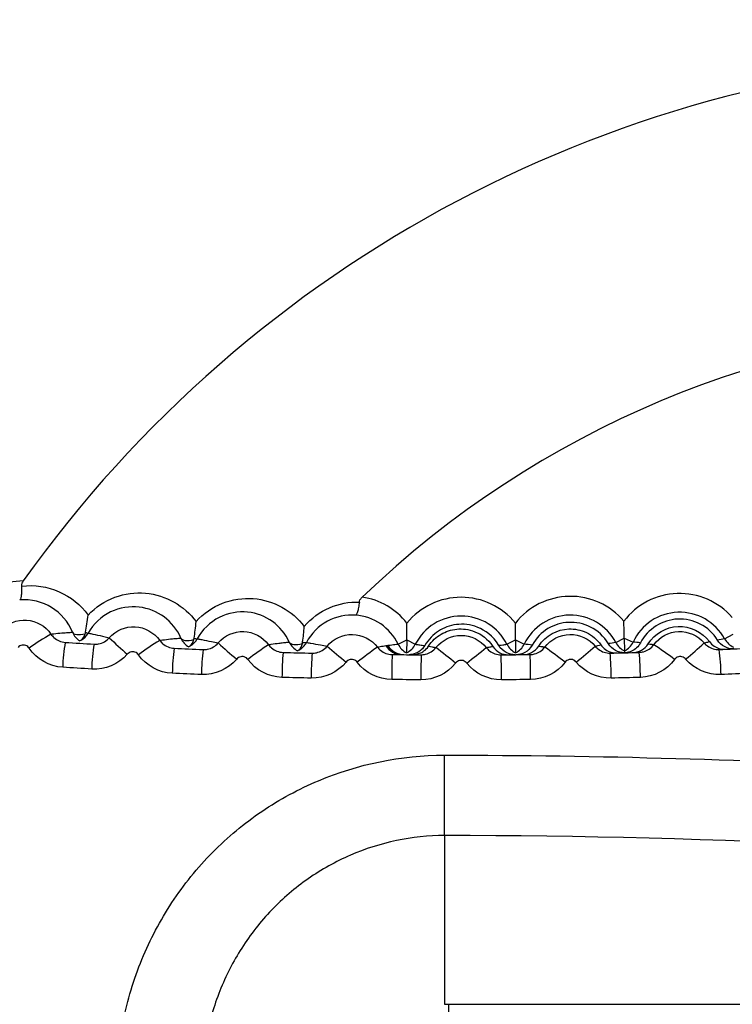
# Model space of a CAD drawing. Header units: millimetres. Extents: x 15440 to 16422, y 10215 to 11289.
# Tile 68 of 143: x 15958.88 to 15964.58, y 10698.51 to 10706.38. Entities that reach past the tile are written whole.
import ezdxf

# ---------------------------------------------------------------- set-up
doc = ezdxf.new("R2010")
doc.units = ezdxf.units.MM

msp = doc.modelspace()

# ---------------------------------------------------------------- linework, layer by layer
at = {"color": 7, "linetype": 'Continuous', "lineweight": 25}
for p, q in [((15959.5381, 10701.4533), (15959.5929, 10701.4411)), ((15963.6459, 10701.4027), (15963.7139, 10701.4385)), ((15963.7139, 10701.4385), (15963.7166, 10701.336)), ((15963.7139, 10701.4385), (15963.7837, 10701.4063)), ((15964.5166, 10701.4319), (15964.584, 10701.4689)), ((15960.4096, 10701.4107), (15960.4638, 10701.3995)), ((15961.2816, 10701.3832), (15961.3352, 10701.3732)), ((15961.9036, 10701.3899), (15961.9729, 10701.4233)), ((15961.9729, 10701.4233), (15961.972, 10701.3207)), ((15961.9729, 10701.4233), (15962.0415, 10701.3887)), ((15962.7748, 10701.3887), (15962.8435, 10701.4233)), ((15962.8435, 10701.4233), (15962.9127, 10701.3899)), ((15962.8435, 10701.4233), (15962.8444, 10701.3207)), ((15961.9719, 10701.317), (15961.972, 10701.3207)), ((15962.2754, 10699.8592), (15962.2754, 10698.51))]:
    msp.add_line(p, q, dxfattribs=at)
at = {"color": 7, "linetype": 'Continuous', "lineweight": 25, "flags": 128}
for points in [[(15959.2984, 10701.485), (15959.303, 10701.4784), (15959.3102, 10701.4731), (15959.32, 10701.4693), (15959.3322, 10701.4668), (15959.3466, 10701.466), (15959.3627, 10701.4666), (15959.3804, 10701.4688), (15959.3992, 10701.4725)], [(15960.1652, 10701.4381), (15960.1701, 10701.4313), (15960.1777, 10701.4259), (15960.1878, 10701.4219), (15960.2004, 10701.4196), (15960.215, 10701.4188), (15960.2314, 10701.4197), (15960.2493, 10701.4222), (15960.2683, 10701.4263)], [(15961.0329, 10701.4063), (15961.0381, 10701.3993), (15961.0459, 10701.3938), (15961.0563, 10701.3898), (15961.0691, 10701.3874), (15961.0839, 10701.3868), (15961.1005, 10701.3879), (15961.1185, 10701.3906), (15961.1375, 10701.395)], [(15962.2754, 10699.8592), (15962.2754, 10699.9284), (15962.2753, 10700.002), (15962.2753, 10700.0794), (15962.2752, 10700.16), (15962.2752, 10700.2432), (15962.2752, 10700.3284), (15962.2751, 10700.4149), (15962.2751, 10700.502)], [(15962.3058, 10698.5105), (15962.3058, 10698.4715), (15962.3058, 10698.4366), (15962.3058, 10698.4062), (15962.3058, 10698.3806), (15962.3058, 10698.3602), (15962.3058, 10698.3452), (15962.3058, 10698.3358), (15962.3058, 10698.332)]]:
    msp.add_lwpolyline(points, dxfattribs=at)
at = {"color": 7, "linetype": 'Continuous', "lineweight": 25}
for centre, radius, start, end in [((15967.052, 10695.9019), 22.704, 349.82783, 105.3827), ((15967.0516, 10695.9362), 21.6693, 352.11054, 103.30486), ((15967.1733, 10696.0454), 14.9967, 349.11951, 109.38517), ((15967.0473, 10696.0905), 14.75, 20.42681, 156.62729), ((15967.0473, 10696.0905), 14.45, 20.42681, 156.1122), ((15967.0473, 10696.0905), 15, 108.8712, 157.03936), ((15967.0473, 10696.0905), 10, 37.84436, 144.51754), ((15967.0473, 10696.0905), 7.8555, 51.14936, 133.74072), ((15958.9134, 10701.3258), 0.5694, 90.90498, 135.65963), ((15961.5338, 10701.2113), 0.5607, 38.25922, 81.56438), ((15962.4082, 10701.2037), 0.5607, 39.25922, 140.74078), ((15963.2825, 10701.2113), 0.5607, 40.25922, 141.74078), ((15964.1566, 10701.2342), 0.5607, 41.25922, 142.74078), ((15961.5338, 10701.2113), 0.4107, 25.76807, 85.99771), ((15962.4082, 10701.2037), 0.4107, 26.76807, 153.23193), ((15963.2825, 10701.2113), 0.4107, 27.76807, 154.23193), ((15964.1566, 10701.2342), 0.4107, 28.76807, 155.23193), ((15960.2154, 10699.5839), 2.1779, 120.01363, 125.46983), ((15959.437, 10701.5423), 0.15, 202.46804, 237.70703), ((15959.2922, 10701.5512), 0.15, 300.65677, 330.55645), ((15959.3094, 10701.4924), 0.092, 310.18289, 347.4955), ((15959.4312, 10701.5322), 0.0553, 238.5186, 261.29181), ((15961.1715, 10703.0237), 2.2353, 225.07166, 230.07101), ((15960.3027, 10701.4982), 0.15, 203.61197, 240.11173), ((15960.294, 10701.4767), 0.0443, 238.92048, 272.55932), ((15960.4722, 10701.1753), 1.2527, 169.47308, 178.66139), ((15960.804, 10701.161), 1.3526, 170.25143, 178.75549), ((15961.4989, 10699.0163), 2.8349, 122.01687, 126.16766), ((15961.8389, 10701.1267), 1.7425, 172.42262, 179.01402), ((15960.1643, 10701.5042), 0.15, 299.46738, 331.4106), ((15960.1791, 10701.4426), 0.0907, 310.54023, 349.64737), ((15962.8339, 10703.9776), 3.502, 227.4071, 230.62466), ((15963.2349, 10697.8851), 4.2262, 124.08078, 126.83841), ((15961.1692, 10701.4691), 0.15, 204.74953, 242.42446), ((15961.0369, 10701.4726), 0.15, 298.36721, 332.2709), ((15961.0493, 10701.4075), 0.0891, 311.32225, 351.94006), ((15961.1606, 10701.4432), 0.0414, 240.04387, 282.68716), ((15966.2067, 10707.1156), 7.5304, 229.6909, 231.20011), ((15967.0707, 10694.081), 9.0284, 126.20408, 127.48287), ((15961.9339, 10701.456), 0.15, 211.4372, 269.45439), ((15961.9395, 10701.4536), 0.15, 210.83466, 259.29328), ((15961.9515, 10701.4558), 0.15, 210.33803, 269.47453), ((15962.0387, 10701.4551), 0.15, 205.76564, 243.57632), ((15961.9076, 10701.4562), 0.15, 295.42368, 333.23436), ((15904.1488, 10627.2631), 94.1349, 51.798807, 51.920617), ((15937.5274, 10733.0247), 40.3935, 308.10196, 308.38518), ((15962.9088, 10701.4562), 0.15, 206.76564, 244.57632), ((15962.7776, 10701.4551), 0.15, 296.42368, 334.23436), ((15962.6526, 10698.8817), 2.5217, 82.62279, 84.08047), ((15959.0197, 10695.7605), 6.9206, 52.42198, 54.09414), ((15959.6469, 10705.8432), 5.8892, 308.69676, 310.62223), ((15963.9919, 10698.9143), 2.5123, 97.91467, 99.29101), ((15963.7786, 10701.4725), 0.15, 207.76564, 245.57632), ((15963.6475, 10701.4691), 0.15, 297.42368, 335.23436), ((15963.5655, 10698.8726), 2.5431, 83.742, 85.07764), ((15961.8798, 10698.2925), 3.7216, 53.0707, 56.20964), ((15962.2521, 10703.6589), 3.0849, 309.26856, 312.91307), ((15964.9106, 10698.9217), 2.5409, 98.92095, 100.22247), ((15964.6481, 10701.5041), 0.15, 208.76564, 246.57632), ((15962.2755, 10701.1162), 1.9464, 173.20795, 179.10628), ((15963.8621, 10701.0918), 2.888, 175.38852, 179.35973), ((15964.7114, 10701.0844), 3.5039, 176.1785, 179.45076), ((15970.4267, 10701.0621), 8.5743, 178.36462, 179.70121), ((15980.1372, 10701.0391), 18.0514, 179.15682, 179.79164), ((15953.9384, 10701.0984), 8.7926, 0.04124, 1.34462), ((15957.2476, 10701.0936), 5.7168, 0.13174, 2.13658), ((15960.6984, 10701.0986), 2.911, 0.38264, 4.32213), ((15961.3691, 10701.1036), 2.4736, 0.47387, 5.11141), ((15962.7379, 10701.1243), 1.7499, 0.72821, 7.29084)]:
    msp.add_arc(centre, radius, start, end, dxfattribs=at)
for points, knots in [([(15952.243, 10701.942), (15952.4912, 10702.5496), (15953.0796, 10703.9898), (15954.4764, 10706.0292), (15956.3251, 10707.9957), (15958.5076, 10709.6788), (15960.1763, 10710.4584), (15961.0294, 10710.8569)], [0, 0, 0, 0, 0.152822, 0.362267, 0.571632, 0.780998, 1, 1, 1, 1]), ([(15961.9281, 10710.2469), (15961.6973, 10710.1594), (15960.6765, 10709.7724), (15958.9562, 10708.8613), (15956.9217, 10707.3301), (15955.1988, 10705.4629), (15953.9385, 10703.6508), (15953.4297, 10702.4049), (15953.2406, 10701.942)], [0, 0, 0, 0, 0.0598488, 0.2646059, 0.4693635, 0.6741446, 0.8789264, 1, 1, 1, 1]), ([(15958.89, 10701.8537), (15958.8906, 10701.8377), (15958.8907, 10701.8222), (15958.8903, 10701.8086), (15958.8899, 10701.7949), (15958.889, 10701.7828), (15958.8876, 10701.773), (15958.8862, 10701.7631), (15958.8843, 10701.7554), (15958.8821, 10701.7504), (15958.8803, 10701.7465), (15958.8783, 10701.7442), (15958.8761, 10701.7436), (15958.8759, 10701.7435), (15958.8757, 10701.7435), (15958.8755, 10701.7434)], [0, 0, 0, 0, 0.0000499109, 0.0000499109, 0.0000499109, 0.0000997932, 0.0000997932, 0.0000997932, 0.0001501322, 0.0001501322, 0.0001501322, 0.0001892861, 0.0001892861, 0.0001892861, 0.0001930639, 0.0001930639, 0.0001930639, 0.0001930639]), ([(15958.9044, 10701.8951), (15958.9002, 10701.8892), (15958.8965, 10701.8828), (15958.894, 10701.8761), (15958.8918, 10701.8705), (15958.8904, 10701.8645), (15958.89, 10701.8585), (15958.8899, 10701.8569), (15958.8899, 10701.8553), (15958.89, 10701.8537)], [0, 0, 0, 0, 0.00002163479, 0.00002163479, 0.00002163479, 0.00003999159, 0.00003999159, 0.00003999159, 0.00004498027, 0.00004498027, 0.00004498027, 0.00004498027]), ([(15959.2984, 10701.485), (15959.2639, 10701.5695), (15959.2049, 10701.6371), (15959.0573, 10701.7282), (15958.9685, 10701.7515), (15958.8755, 10701.7434)], [0, 0, 0, 0, 0.5, 0.5, 1, 1, 1, 1]), ([(15959.4231, 10701.6224), (15959.4825, 10701.6858), (15959.5565, 10701.7345), (15959.7169, 10701.794), (15959.8007, 10701.8043), (15960.0455, 10701.7825), (15960.1924, 10701.6981), (15960.2877, 10701.5697)], [0, 0, 0, 0, 0.25, 0.25, 0.5, 0.5, 1, 1, 1, 1]), ([(15960.2877, 10701.5697), (15960.3464, 10701.6354), (15960.4198, 10701.6857), (15960.578, 10701.7478), (15960.6639, 10701.7599), (15960.9069, 10701.7418), (15961.0567, 10701.6582), (15961.1526, 10701.532)], [0, 0, 0, 0, 0.25, 0.25, 0.5, 0.5, 1, 1, 1, 1]), ([(15961.5936, 10701.7263), (15961.5943, 10701.7319), (15961.5961, 10701.7376), (15961.5986, 10701.7429), (15961.6019, 10701.7496), (15961.6064, 10701.7558), (15961.6116, 10701.7614), (15961.613, 10701.7629), (15961.6145, 10701.7645), (15961.616, 10701.7659)], [0, 0, 0, 0, 0.00001774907, 0.00001774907, 0.00001774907, 0.00004044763, 0.00004044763, 0.00004044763, 0.00004678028, 0.00004678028, 0.00004678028, 0.00004678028]), ([(15960.1652, 10701.4381), (15960.1062, 10701.575), (15959.9808, 10701.6689), (15959.7567, 10701.6945), (15959.6764, 10701.6825), (15959.5303, 10701.6117), (15959.4649, 10701.5521), (15959.4229, 10701.4775)], [0, 0, 0, 0, 0.5, 0.5, 0.75, 0.75, 1, 1, 1, 1]), ([(15961.1526, 10701.532), (15961.2071, 10701.5962), (15961.2774, 10701.648), (15961.4304, 10701.7142), (15961.5128, 10701.7291), (15961.5936, 10701.7263)], [0, 0, 0, 0, 0.5, 0.5, 1, 1, 1, 1]), ([(15961.5936, 10701.7263), (15961.5917, 10701.7104), (15961.5894, 10701.6952), (15961.5868, 10701.6819), (15961.5843, 10701.6686), (15961.5814, 10701.6568), (15961.5785, 10701.6475), (15961.5756, 10701.6381), (15961.5726, 10701.6309), (15961.5696, 10701.6265), (15961.5674, 10701.6231), (15961.5652, 10701.6213), (15961.5631, 10701.621), (15961.5629, 10701.621), (15961.5627, 10701.621), (15961.5625, 10701.621)], [0, 0, 0, 0, 0.0000499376, 0.0000499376, 0.0000499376, 0.0000998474, 0.0000998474, 0.0000998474, 0.0001502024, 0.0001502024, 0.0001502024, 0.0001878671, 0.0001878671, 0.0001878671, 0.0001916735, 0.0001916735, 0.0001916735, 0.0001916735]), ([(15961.0329, 10701.4063), (15960.9727, 10701.5388), (15960.8465, 10701.6308), (15960.6256, 10701.653), (15960.5455, 10701.6403), (15960.3998, 10701.5669), (15960.3362, 10701.5064), (15960.296, 10701.4325)], [0, 0, 0, 0, 0.5, 0.5, 0.75, 0.75, 1, 1, 1, 1]), ([(15961.5625, 10701.621), (15961.4882, 10701.6265), (15961.4097, 10701.6116), (15961.2675, 10701.5353), (15961.2075, 10701.475), (15961.1697, 10701.4028)], [0, 0, 0, 0, 0.5, 0.5, 1, 1, 1, 1]), ([(15964.4597, 10701.4223), (15964.4262, 10701.4761), (15964.3776, 10701.521), (15964.2663, 10701.5791), (15964.2036, 10701.5927), (15964.0187, 10701.5846), (15963.9016, 10701.512), (15963.8427, 10701.4005)], [0, 0, 0, 0, 0.25, 0.25, 0.5, 0.5, 1, 1, 1, 1]), ([(15958.7228, 10701.4979), (15958.7752, 10701.556), (15958.854, 10701.5873), (15959.0082, 10701.5766), (15959.0822, 10701.5345), (15959.126, 10701.4697)], [0, 0, 0, 0, 0.5, 0.5, 1, 1, 1, 1]), ([(15959.5929, 10701.4411), (15959.6443, 10701.5), (15959.7223, 10701.5326), (15959.8764, 10701.5246), (15959.951, 10701.4839), (15959.9959, 10701.42)], [0, 0, 0, 0, 0.5, 0.5, 1, 1, 1, 1]), ([(15962.7088, 10701.3798), (15962.6634, 10701.4565), (15962.6003, 10701.5002), (15962.4804, 10701.5482), (15962.4233, 10701.5528), (15962.3167, 10701.5394), (15962.2694, 10701.5213), (15962.1848, 10701.4668), (15962.147, 10701.4307), (15962.1166, 10701.3784)], [0, 0, 0, 0, 0.25, 0.25, 0.5, 0.5, 0.75, 0.75, 1, 1, 1, 1]), ([(15962.1465, 10701.3735), (15962.1754, 10701.417), (15962.2095, 10701.4466), (15962.2855, 10701.4912), (15962.3279, 10701.5053), (15962.4186, 10701.5144), (15962.4682, 10701.5095), (15962.5689, 10701.4693), (15962.622, 10701.4334), (15962.6621, 10701.3722)], [0, 0, 0, 0, 0.25, 0.25, 0.5, 0.5, 0.75, 0.75, 1, 1, 1, 1]), ([(15963.5862, 10701.3936), (15963.5507, 10701.4526), (15963.5, 10701.4975), (15963.3878, 10701.5544), (15963.3267, 10701.5664), (15963.2099, 10701.561), (15963.1531, 10701.5438), (15963.0528, 10701.4834), (15963.0082, 10701.4397), (15962.9764, 10701.3824)], [0, 0, 0, 0, 0.25, 0.25, 0.5, 0.5, 0.75, 0.75, 1, 1, 1, 1]), ([(15963.9049, 10701.3926), (15963.9571, 10701.4752), (15964.049, 10701.5269), (15964.2388, 10701.5346), (15964.3375, 10701.4887), (15964.3955, 10701.4096)], [0, 0, 0, 0, 0.5, 0.5, 1, 1, 1, 1]), ([(15959.126, 10701.4697), (15959.127, 10701.4699), (15959.1279, 10701.47), (15959.1289, 10701.4701), (15959.1354, 10701.471), (15959.1418, 10701.4719), (15959.1483, 10701.4727), (15959.17, 10701.4754), (15959.1915, 10701.4776), (15959.2128, 10701.4794), (15959.2159, 10701.4796), (15959.2189, 10701.4799), (15959.2219, 10701.4801), (15959.234, 10701.4811), (15959.246, 10701.4819), (15959.258, 10701.4827), (15959.2715, 10701.4836), (15959.285, 10701.4843), (15959.2984, 10701.485)], [0.00020545, 0.00020545, 0.00020545, 0.00020545, 0.00050564, 0.00050564, 0.00050564, 0.00252821, 0.00252821, 0.00252821, 0.00934549, 0.00934549, 0.00934549, 0.01031021, 0.01031021, 0.01031021, 0.01416911, 0.01416911, 0.01416911, 0.01852286, 0.01852286, 0.01852286, 0.01852286]), ([(15959.126, 10701.4697), (15959.1327, 10701.4599), (15959.1405, 10701.4509), (15959.1492, 10701.4429), (15959.1617, 10701.4316), (15959.1762, 10701.4223), (15959.1916, 10701.4157), (15959.2071, 10701.4092), (15959.2239, 10701.4052), (15959.2406, 10701.4041)], [0, 0, 0, 0, 0.0000355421, 0.0000355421, 0.0000355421, 0.0000863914, 0.0000863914, 0.0000863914, 0.000137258, 0.000137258, 0.000137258, 0.000137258]), ([(15959.4229, 10701.4775), (15959.4251, 10701.4771), (15959.4374, 10701.4749), (15959.4755, 10701.4682), (15959.5119, 10701.4596), (15959.5381, 10701.4533)], [0, 0, 0, 0, 0.05874, 0.324111, 1, 1, 1, 1]), ([(15959.471, 10701.3901), (15959.4828, 10701.3894), (15959.4947, 10701.3901), (15959.5064, 10701.3922), (15959.5229, 10701.3951), (15959.5392, 10701.401), (15959.5538, 10701.4093), (15959.5684, 10701.4176), (15959.5818, 10701.4285), (15959.5929, 10701.4411)], [0, 0, 0, 0, 0.0000356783, 0.0000356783, 0.0000356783, 0.000086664, 0.000086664, 0.000086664, 0.000137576, 0.000137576, 0.000137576, 0.000137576]), ([(15959.9959, 10701.42), (15959.9969, 10701.4202), (15959.9979, 10701.4203), (15959.9988, 10701.4205), (15960.0053, 10701.4215), (15960.0117, 10701.4224), (15960.0181, 10701.4233), (15960.0393, 10701.4264), (15960.0603, 10701.4289), (15960.0811, 10701.431), (15960.0842, 10701.4313), (15960.0872, 10701.4316), (15960.0902, 10701.4319), (15960.1022, 10701.4331), (15960.1141, 10701.4342), (15960.1261, 10701.4352), (15960.1392, 10701.4363), (15960.1522, 10701.4372), (15960.1652, 10701.4381)], [0.00020342, 0.00020342, 0.00020342, 0.00020342, 0.0005051, 0.0005051, 0.0005051, 0.00252551, 0.00252551, 0.00252551, 0.00919112, 0.00919112, 0.00919112, 0.01015263, 0.01015263, 0.01015263, 0.01399868, 0.01399868, 0.01399868, 0.01821989, 0.01821989, 0.01821989, 0.01821989]), ([(15960.4638, 10701.3995), (15960.5141, 10701.4592), (15960.5914, 10701.493), (15960.7454, 10701.4878), (15960.8206, 10701.4484), (15960.8667, 10701.3855)], [0, 0, 0, 0, 0.5, 0.5, 1, 1, 1, 1]), ([(15961.3352, 10701.3732), (15961.3844, 10701.4336), (15961.4611, 10701.4688), (15961.6151, 10701.4662), (15961.6909, 10701.4283), (15961.738, 10701.3661)], [0, 0, 0, 0, 0.5, 0.5, 1, 1, 1, 1]), ([(15962.2068, 10701.362), (15962.2549, 10701.4233), (15962.331, 10701.4598), (15962.485, 10701.46), (15962.5614, 10701.4233), (15962.6096, 10701.362)], [0, 0, 0, 0, 0.5, 0.5, 1, 1, 1, 1]), ([(15963.029, 10701.3749), (15963.0848, 10701.4607), (15963.1763, 10701.5079), (15963.3171, 10701.5129), (15963.3656, 10701.5035), (15963.4548, 10701.4609), (15963.4965, 10701.427), (15963.5272, 10701.383)], [0, 0, 0, 0, 0.5, 0.5, 0.75, 0.75, 1, 1, 1, 1]), ([(15963.0783, 10701.3661), (15963.1254, 10701.4283), (15963.2009, 10701.4661), (15963.3549, 10701.4689), (15963.432, 10701.4336), (15963.4812, 10701.3732)], [0, 0, 0, 0, 0.5, 0.5, 1, 1, 1, 1]), ([(15963.9496, 10701.3855), (15963.9957, 10701.4485), (15964.0705, 10701.4877), (15964.2245, 10701.4932), (15964.3023, 10701.4592), (15964.3526, 10701.3995)], [0, 0, 0, 0, 0.5, 0.5, 1, 1, 1, 1]), ([(15958.9516, 10701.3576), (15958.9503, 10701.3596), (15958.9489, 10701.3614), (15958.9473, 10701.3632), (15958.9431, 10701.368), (15958.938, 10701.3721), (15958.9325, 10701.3752), (15958.9269, 10701.3784), (15958.9208, 10701.3806), (15958.9145, 10701.3817), (15958.9082, 10701.3828), (15958.9016, 10701.3829), (15958.8953, 10701.3819), (15958.889, 10701.3808), (15958.8828, 10701.3787), (15958.8772, 10701.3757), (15958.8716, 10701.3726), (15958.8664, 10701.3686), (15958.8622, 10701.3639)], [0, 0, 0, 0, 0.0000070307, 0.0000070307, 0.0000070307, 0.0000264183, 0.0000264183, 0.0000264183, 0.0000458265, 0.0000458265, 0.0000458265, 0.0000652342, 0.0000652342, 0.0000652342, 0.000084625, 0.000084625, 0.000084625, 0.000104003, 0.000104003, 0.000104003, 0.000104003]), ([(15959.3687, 10701.4222), (15959.3632, 10701.4188), (15959.3592, 10701.4168), (15959.3576, 10701.416), (15959.3571, 10701.4157), (15959.3569, 10701.4156), (15959.3569, 10701.4155)], [0, 0, 0, 0, 0.0000448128, 0.0000448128, 0.0000448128, 0.00005921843, 0.00005921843, 0.00005921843, 0.00005921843]), ([(15959.9959, 10701.42), (15960.0027, 10701.4103), (15960.0107, 10701.4014), (15960.0196, 10701.3936), (15960.0322, 10701.3825), (15960.0469, 10701.3735), (15960.0625, 10701.3672), (15960.078, 10701.3609), (15960.0949, 10701.3572), (15960.1116, 10701.3565)], [0, 0, 0, 0, 0.0000354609, 0.0000354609, 0.0000354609, 0.0000862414, 0.0000862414, 0.0000862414, 0.0001370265, 0.0001370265, 0.0001370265, 0.0001370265]), ([(15960.2381, 10701.3736), (15960.233, 10701.3707), (15960.2295, 10701.369), (15960.2283, 10701.3684), (15960.2281, 10701.3682), (15960.2279, 10701.3682), (15960.2279, 10701.3681)], [0, 0, 0, 0, 0.00004330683, 0.00004330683, 0.00004330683, 0.00005368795, 0.00005368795, 0.00005368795, 0.00005368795]), ([(15960.296, 10701.4325), (15960.2982, 10701.4321), (15960.3105, 10701.4302), (15960.348, 10701.4242), (15960.3839, 10701.4163), (15960.4096, 10701.4107)], [0, 0, 0, 0, 0.059309, 0.327735, 1, 1, 1, 1]), ([(15960.3428, 10701.3464), (15960.3546, 10701.3459), (15960.3666, 10701.3468), (15960.3782, 10701.3491), (15960.3946, 10701.3524), (15960.4108, 10701.3585), (15960.4253, 10701.367), (15960.4397, 10701.3756), (15960.4529, 10701.3867), (15960.4638, 10701.3995)], [0, 0, 0, 0, 0.0000355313, 0.0000355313, 0.0000355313, 0.0000864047, 0.0000864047, 0.0000864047, 0.0001372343, 0.0001372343, 0.0001372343, 0.0001372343]), ([(15960.8667, 10701.3855), (15960.8676, 10701.3856), (15960.8686, 10701.3858), (15960.8696, 10701.386), (15960.876, 10701.3871), (15960.8824, 10701.3882), (15960.8888, 10701.3892), (15960.9094, 10701.3925), (15960.9299, 10701.3953), (15960.9503, 10701.3978), (15960.9533, 10701.3982), (15960.9563, 10701.3985), (15960.9593, 10701.3989), (15960.9712, 10701.4003), (15960.9831, 10701.4016), (15960.995, 10701.4028), (15961.0077, 10701.404), (15961.0203, 10701.4052), (15961.0329, 10701.4063)], [0.00020147, 0.00020147, 0.00020147, 0.00020147, 0.00050473, 0.00050473, 0.00050473, 0.00252366, 0.00252366, 0.00252366, 0.00904055, 0.00904055, 0.00904055, 0.00999909, 0.00999909, 0.00999909, 0.01383324, 0.01383324, 0.01383324, 0.0179254, 0.0179254, 0.0179254, 0.0179254]), ([(15960.8667, 10701.3855), (15960.8736, 10701.3759), (15960.8818, 10701.3672), (15960.8908, 10701.3595), (15960.9036, 10701.3487), (15960.9184, 10701.3399), (15960.9341, 10701.3339), (15960.9498, 10701.3279), (15960.9667, 10701.3245), (15960.9835, 10701.324)], [0, 0, 0, 0, 0.0000354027, 0.0000354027, 0.0000354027, 0.0000861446, 0.0000861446, 0.0000861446, 0.0001368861, 0.0001368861, 0.0001368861, 0.0001368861]), ([(15961.1697, 10701.4028), (15961.1719, 10701.4025), (15961.1841, 10701.4008), (15961.221, 10701.3955), (15961.2564, 10701.3883), (15961.2816, 10701.3832)], [0, 0, 0, 0, 0.059806, 0.331148, 1, 1, 1, 1]), ([(15961.2152, 10701.3179), (15961.227, 10701.3177), (15961.2389, 10701.3188), (15961.2504, 10701.3213), (15961.2669, 10701.3248), (15961.2829, 10701.3312), (15961.2972, 10701.34), (15961.3115, 10701.3488), (15961.3245, 10701.3601), (15961.3352, 10701.3732)], [0, 0, 0, 0, 0.0000354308, 0.0000354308, 0.0000354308, 0.0000862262, 0.0000862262, 0.0000862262, 0.0001370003, 0.0001370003, 0.0001370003, 0.0001370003]), ([(15961.738, 10701.3661), (15961.7389, 10701.3663), (15961.7399, 10701.3665), (15961.7409, 10701.3667), (15961.7473, 10701.3679), (15961.7537, 10701.3691), (15961.76, 10701.3703), (15961.7754, 10701.373), (15961.7907, 10701.3755), (15961.806, 10701.3777)], [0.000199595, 0.000199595, 0.000199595, 0.000199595, 0.000504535, 0.000504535, 0.000504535, 0.002522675, 0.002522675, 0.002522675, 0.007392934, 0.007392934, 0.007392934, 0.007392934]), ([(15961.738, 10701.3661), (15961.7451, 10701.3567), (15961.7534, 10701.3481), (15961.7625, 10701.3407), (15961.7755, 10701.33), (15961.7905, 10701.3215), (15961.8063, 10701.3158), (15961.8221, 10701.31), (15961.8391, 10701.3069), (15961.8558, 10701.3068)], [0, 0, 0, 0, 0.0000353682, 0.0000353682, 0.0000353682, 0.0000861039, 0.0000861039, 0.0000861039, 0.0001368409, 0.0001368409, 0.0001368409, 0.0001368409]), ([(15961.806, 10701.3777), (15961.8067, 10701.3778), (15961.808, 10701.3772), (15961.8091, 10701.3768), (15961.8097, 10701.3766), (15961.8103, 10701.3766), (15961.8107, 10701.3767)], [0, 0, 0, 0, 0.0002553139, 0.0002553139, 0.0002553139, 0.0004085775, 0.0004085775, 0.0004085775, 0.0004085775]), ([(15961.8107, 10701.3767), (15961.8114, 10701.3769), (15961.8121, 10701.377), (15961.8128, 10701.3772), (15961.815, 10701.3778), (15961.8173, 10701.3783), (15961.8196, 10701.3788)], [0, 0, 0, 0, 0.000229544, 0.000229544, 0.000229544, 0.00100018, 0.00100018, 0.00100018, 0.00100018]), ([(15961.8196, 10701.3788), (15961.8203, 10701.379), (15961.8208, 10701.3795), (15961.8214, 10701.3798), (15961.8216, 10701.3799), (15961.8218, 10701.38), (15961.822, 10701.38)], [0, 0, 0, 0, 0.0002401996, 0.0002401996, 0.0002401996, 0.0003057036, 0.0003057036, 0.0003057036, 0.0003057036]), ([(15961.822, 10701.38), (15961.8241, 10701.3803), (15961.8261, 10701.3806), (15961.8282, 10701.3809), (15961.8364, 10701.382), (15961.8447, 10701.3831), (15961.8529, 10701.3841), (15961.8699, 10701.3862), (15961.8868, 10701.3881), (15961.9036, 10701.3899)], [0, 0, 0, 0, 0.00066211, 0.00066211, 0.00066211, 0.003310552, 0.003310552, 0.003310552, 0.008792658, 0.008792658, 0.008792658, 0.008792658]), ([(15962.1166, 10701.3784), (15962.1048, 10701.3582), (15962.0924, 10701.3462), (15962.0686, 10701.3272), (15962.0573, 10701.3211), (15962.0254, 10701.3076), (15962.0068, 10701.3053), (15961.991, 10701.3055)], [0, 0, 0, 0, 0.25, 0.25, 0.5, 0.5, 1, 1, 1, 1]), ([(15962.0156, 10701.3053), (15962.0336, 10701.3051), (15962.0538, 10701.3077), (15962.0982, 10701.3254), (15962.1232, 10701.3384), (15962.1465, 10701.3735)], [0, 0, 0, 0, 0.5, 0.5, 1, 1, 1, 1]), ([(15962.0415, 10701.3887), (15962.0436, 10701.3884), (15962.0456, 10701.3882), (15962.0477, 10701.3879), (15962.0577, 10701.3867), (15962.0677, 10701.3854), (15962.0778, 10701.384), (15962.0907, 10701.3822), (15962.1036, 10701.3804), (15962.1166, 10701.3784)], [0.000148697, 0.000148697, 0.000148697, 0.000148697, 0.000816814, 0.000816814, 0.000816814, 0.004084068, 0.004084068, 0.004084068, 0.00825538, 0.00825538, 0.00825538, 0.00825538]), ([(15962.0878, 10701.3047), (15962.0996, 10701.3047), (15962.1115, 10701.306), (15962.123, 10701.3087), (15962.1393, 10701.3125), (15962.1553, 10701.3192), (15962.1694, 10701.3282), (15962.1836, 10701.3372), (15962.1964, 10701.3488), (15962.2068, 10701.362)], [0, 0, 0, 0, 0.0000353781, 0.0000353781, 0.0000353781, 0.0000861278, 0.0000861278, 0.0000861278, 0.000136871, 0.000136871, 0.000136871, 0.000136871]), ([(15962.1465, 10701.3735), (15962.1485, 10701.3732), (15962.1504, 10701.3729), (15962.1523, 10701.3725), (15962.1601, 10701.3712), (15962.1678, 10701.3698), (15962.1756, 10701.3683), (15962.1859, 10701.3664), (15962.1963, 10701.3643), (15962.2068, 10701.362)], [0, 0, 0, 0, 0.000618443, 0.000618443, 0.000618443, 0.003092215, 0.003092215, 0.003092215, 0.006387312, 0.006387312, 0.006387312, 0.006387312]), ([(15962.6096, 10701.362), (15962.6105, 10701.3622), (15962.6115, 10701.3624), (15962.6125, 10701.3627), (15962.6189, 10701.364), (15962.6252, 10701.3653), (15962.6316, 10701.3666), (15962.6418, 10701.3686), (15962.652, 10701.3704), (15962.6621, 10701.3722)], [0.00019779, 0.00019779, 0.00019779, 0.00019779, 0.00050451, 0.00050451, 0.00050451, 0.002522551, 0.002522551, 0.002522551, 0.005764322, 0.005764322, 0.005764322, 0.005764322]), ([(15962.6096, 10701.362), (15962.6169, 10701.3528), (15962.6253, 10701.3443), (15962.6345, 10701.337), (15962.6477, 10701.3266), (15962.6629, 10701.3183), (15962.6788, 10701.3129), (15962.6947, 10701.3074), (15962.7117, 10701.3046), (15962.7285, 10701.3047)], [0, 0, 0, 0, 0.0000353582, 0.0000353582, 0.0000353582, 0.0000861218, 0.0000861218, 0.0000861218, 0.0001368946, 0.0001368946, 0.0001368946, 0.0001368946]), ([(15962.7088, 10701.3798), (15962.711, 10701.3801), (15962.7131, 10701.3804), (15962.7153, 10701.3807), (15962.7238, 10701.382), (15962.7323, 10701.3832), (15962.7409, 10701.3843), (15962.7522, 10701.3858), (15962.7635, 10701.3873), (15962.7748, 10701.3887)], [0, 0, 0, 0, 0.000690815, 0.000690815, 0.000690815, 0.003454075, 0.003454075, 0.003454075, 0.007133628, 0.007133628, 0.007133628, 0.007133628]), ([(15962.841, 10701.3056), (15962.8157, 10701.3054), (15962.7914, 10701.3111), (15962.7456, 10701.3352), (15962.7245, 10701.3532), (15962.7088, 10701.3798)], [0, 0, 0, 0, 0.5, 0.5, 1, 1, 1, 1]), ([(15962.9605, 10701.3068), (15962.9723, 10701.3069), (15962.9841, 10701.3084), (15962.9955, 10701.3113), (15963.0118, 10701.3154), (15963.0276, 10701.3224), (15963.0416, 10701.3317), (15963.0556, 10701.3409), (15963.0682, 10701.3528), (15963.0783, 10701.3661)], [0, 0, 0, 0, 0.0000353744, 0.0000353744, 0.0000353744, 0.0000861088, 0.0000861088, 0.0000861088, 0.0001368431, 0.0001368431, 0.0001368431, 0.0001368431]), ([(15963.029, 10701.3749), (15963.0309, 10701.3746), (15963.0328, 10701.3743), (15963.0346, 10701.374), (15963.0421, 10701.3727), (15963.0497, 10701.3714), (15963.0572, 10701.3701), (15963.0585, 10701.3699), (15963.0597, 10701.3697), (15963.0609, 10701.3694), (15963.0667, 10701.3684), (15963.0725, 10701.3673), (15963.0783, 10701.3661)], [0, 0, 0, 0, 0.000598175, 0.000598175, 0.000598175, 0.002990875, 0.002990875, 0.002990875, 0.003374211, 0.003374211, 0.003374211, 0.0052101, 0.0052101, 0.0052101, 0.0052101]), ([(15963.4812, 10701.3732), (15963.4822, 10701.3734), (15963.4832, 10701.3736), (15963.4841, 10701.3738), (15963.4905, 10701.3753), (15963.4968, 10701.3767), (15963.5032, 10701.3781), (15963.5112, 10701.3798), (15963.5192, 10701.3814), (15963.5272, 10701.383)], [0.000196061, 0.000196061, 0.000196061, 0.000196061, 0.000504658, 0.000504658, 0.000504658, 0.002523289, 0.002523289, 0.002523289, 0.005079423, 0.005079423, 0.005079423, 0.005079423]), ([(15963.4812, 10701.3732), (15963.4887, 10701.364), (15963.4972, 10701.3557), (15963.5066, 10701.3486), (15963.52, 10701.3384), (15963.5353, 10701.3304), (15963.5513, 10701.3252), (15963.5673, 10701.32), (15963.5844, 10701.3175), (15963.6012, 10701.3179)], [0, 0, 0, 0, 0.0000353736, 0.0000353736, 0.0000353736, 0.000086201, 0.000086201, 0.000086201, 0.0001370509, 0.0001370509, 0.0001370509, 0.0001370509]), ([(15963.5272, 10701.383), (15963.5372, 10701.3686), (15963.5498, 10701.3561), (15963.5637, 10701.3463), (15963.5775, 10701.3366), (15963.593, 10701.3293), (15963.609, 10701.3247), (15963.6233, 10701.3207), (15963.6382, 10701.3188), (15963.653, 10701.3192)], [0, 0, 0, 0, 0.000055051, 0.000055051, 0.000055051, 0.0001098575, 0.0001098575, 0.0001098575, 0.0001586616, 0.0001586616, 0.0001586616, 0.0001586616]), ([(15963.8427, 10701.4005), (15963.8348, 10701.3856), (15963.8244, 10701.372), (15963.8123, 10701.3607), (15963.8003, 10701.3495), (15963.7864, 10701.3404), (15963.7718, 10701.3338), (15963.7564, 10701.3269), (15963.7398, 10701.3227), (15963.7234, 10701.3213), (15963.7213, 10701.3211), (15963.7191, 10701.321), (15963.717, 10701.3209)], [0, 0, 0, 0, 0.0000515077, 0.0000515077, 0.0000515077, 0.0001028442, 0.0001028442, 0.0001028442, 0.0001569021, 0.0001569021, 0.0001569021, 0.0001637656, 0.0001637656, 0.0001637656, 0.0001637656]), ([(15963.8328, 10701.324), (15963.8446, 10701.3243), (15963.8564, 10701.3261), (15963.8678, 10701.3292), (15963.884, 10701.3336), (15963.8997, 10701.3408), (15963.9135, 10701.3504), (15963.9273, 10701.3599), (15963.9397, 10701.3719), (15963.9496, 10701.3855)], [0, 0, 0, 0, 0.0000354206, 0.0000354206, 0.0000354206, 0.0000861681, 0.0000861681, 0.0000861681, 0.0001369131, 0.0001369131, 0.0001369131, 0.0001369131]), ([(15963.9049, 10701.3926), (15963.9068, 10701.3924), (15963.9086, 10701.3921), (15963.9105, 10701.3918), (15963.9179, 10701.3907), (15963.9254, 10701.3896), (15963.9329, 10701.3883), (15963.9348, 10701.388), (15963.9367, 10701.3877), (15963.9386, 10701.3874), (15963.9423, 10701.3868), (15963.9459, 10701.3861), (15963.9496, 10701.3855)], [0, 0, 0, 0, 0.000589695, 0.000589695, 0.000589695, 0.002948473, 0.002948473, 0.002948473, 0.003552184, 0.003552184, 0.003552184, 0.004704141, 0.004704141, 0.004704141, 0.004704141]), ([(15964.3526, 10701.3995), (15964.3536, 10701.3998), (15964.3546, 10701.4), (15964.3555, 10701.4003), (15964.3619, 10701.4018), (15964.3682, 10701.4034), (15964.3745, 10701.4048), (15964.377, 10701.4054), (15964.3794, 10701.406), (15964.3819, 10701.4065), (15964.3864, 10701.4076), (15964.391, 10701.4086), (15964.3955, 10701.4096)], [0.000194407, 0.000194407, 0.000194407, 0.000194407, 0.000504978, 0.000504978, 0.000504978, 0.002524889, 0.002524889, 0.002524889, 0.003312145, 0.003312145, 0.003312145, 0.004767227, 0.004767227, 0.004767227, 0.004767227]), ([(15964.3526, 10701.3995), (15964.3602, 10701.3905), (15964.3689, 10701.3824), (15964.3784, 10701.3754), (15964.392, 10701.3654), (15964.4075, 10701.3577), (15964.4235, 10701.3528), (15964.4396, 10701.3479), (15964.4568, 10701.3457), (15964.4736, 10701.3464)], [0, 0, 0, 0, 0.0000354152, 0.0000354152, 0.0000354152, 0.0000863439, 0.0000863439, 0.0000863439, 0.0001373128, 0.0001373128, 0.0001373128, 0.0001373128]), ([(15964.3955, 10701.4096), (15964.4055, 10701.3959), (15964.4179, 10701.3839), (15964.4318, 10701.3744), (15964.4457, 10701.3649), (15964.4614, 10701.3577), (15964.4777, 10701.3534), (15964.4922, 10701.3495), (15964.5075, 10701.3478), (15964.5226, 10701.3484)], [0, 0, 0, 0, 0.0000509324, 0.0000509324, 0.0000509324, 0.0001018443, 0.0001018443, 0.0001018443, 0.000147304, 0.000147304, 0.000147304, 0.000147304]), ([(15959.8259, 10701.3049), (15959.8246, 10701.3068), (15959.8231, 10701.3086), (15959.8215, 10701.3103), (15959.8173, 10701.315), (15959.8121, 10701.3191), (15959.8066, 10701.3221), (15959.801, 10701.3251), (15959.7948, 10701.3272), (15959.7885, 10701.3282), (15959.7823, 10701.3292), (15959.7757, 10701.3291), (15959.7695, 10701.328), (15959.7632, 10701.3269), (15959.7571, 10701.3247), (15959.7516, 10701.3216), (15959.7461, 10701.3185), (15959.741, 10701.3143), (15959.7368, 10701.3096)], [0, 0, 0, 0, 0.0000069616, 0.0000069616, 0.0000069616, 0.0000262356, 0.0000262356, 0.0000262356, 0.0000455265, 0.0000455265, 0.0000455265, 0.0000648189, 0.0000648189, 0.0000648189, 0.0000840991, 0.0000840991, 0.0000840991, 0.0001033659, 0.0001033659, 0.0001033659, 0.0001033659]), ([(15960.701, 10701.2675), (15960.6996, 10701.2693), (15960.6982, 10701.2711), (15960.6966, 10701.2728), (15960.6923, 10701.2774), (15960.6871, 10701.2813), (15960.6815, 10701.2842), (15960.6758, 10701.2871), (15960.6697, 10701.2891), (15960.6634, 10701.29), (15960.6571, 10701.2909), (15960.6506, 10701.2907), (15960.6444, 10701.2895), (15960.6382, 10701.2883), (15960.6322, 10701.286), (15960.6267, 10701.2828), (15960.6213, 10701.2796), (15960.6163, 10701.2754), (15960.6122, 10701.2706)], [0, 0, 0, 0, 0.0000069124, 0.0000069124, 0.0000069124, 0.0000261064, 0.0000261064, 0.0000261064, 0.0000453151, 0.0000453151, 0.0000453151, 0.0000645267, 0.0000645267, 0.0000645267, 0.0000837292, 0.0000837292, 0.0000837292, 0.0001029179, 0.0001029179, 0.0001029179, 0.0001029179]), ([(15962.8445, 10701.3056), (15962.8445, 10701.3056), (15962.8445, 10701.3056), (15962.8445, 10701.3059), (15962.8445, 10701.3061)], [0, 0, 0, 0, 0.302953, 1, 1, 1, 1]), ([(15963.717, 10701.3209), (15963.717, 10701.3209), (15963.717, 10701.3209), (15963.717, 10701.3209), (15963.717, 10701.3211), (15963.717, 10701.3214), (15963.717, 10701.3219), (15963.717, 10701.3222), (15963.717, 10701.3227), (15963.7169, 10701.3233), (15963.7169, 10701.3235), (15963.7169, 10701.3237), (15963.7169, 10701.3239), (15963.7169, 10701.3247), (15963.7169, 10701.3257), (15963.7169, 10701.3268), (15963.7168, 10701.3291), (15963.7167, 10701.3321), (15963.7166, 10701.336)], [-0.00247549, -0.00247549, -0.00247549, -0.00247549, -0.00217549, -0.00217549, -0.00217549, -0.000975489, -0.000975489, -0.000975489, 0, 0, 0, 0.0003, 0.0003, 0.0003, 0.0015, 0.0015, 0.0015, 0.003930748, 0.003930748, 0.003930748, 0.003930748]), ([(15964.2047, 10701.2706), (15964.2033, 10701.2724), (15964.2016, 10701.274), (15964.2, 10701.2756), (15964.1953, 10701.2799), (15964.1899, 10701.2834), (15964.1841, 10701.286), (15964.1782, 10701.2885), (15964.1719, 10701.29), (15964.1656, 10701.2905), (15964.1593, 10701.2909), (15964.1528, 10701.2903), (15964.1467, 10701.2886), (15964.1406, 10701.287), (15964.1347, 10701.2843), (15964.1295, 10701.2807), (15964.1243, 10701.2771), (15964.1196, 10701.2726), (15964.1159, 10701.2675)], [0, 0, 0, 0, 0.0000069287, 0.0000069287, 0.0000069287, 0.0000261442, 0.0000261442, 0.0000261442, 0.0000453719, 0.0000453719, 0.0000453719, 0.0000645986, 0.0000645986, 0.0000645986, 0.0000838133, 0.0000838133, 0.0000838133, 0.0001030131, 0.0001030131, 0.0001030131, 0.0001030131]), ([(15961.5767, 10701.2453), (15961.5753, 10701.2471), (15961.5738, 10701.2489), (15961.5722, 10701.2505), (15961.5678, 10701.255), (15961.5626, 10701.2589), (15961.5569, 10701.2617), (15961.5513, 10701.2645), (15961.5451, 10701.2663), (15961.5388, 10701.2671), (15961.5326, 10701.2679), (15961.5261, 10701.2676), (15961.5199, 10701.2663), (15961.5137, 10701.265), (15961.5077, 10701.2626), (15961.5023, 10701.2593), (15961.497, 10701.256), (15961.4921, 10701.2517), (15961.4881, 10701.2469)], [0, 0, 0, 0, 0.0000068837, 0.0000068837, 0.0000068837, 0.0000260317, 0.0000260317, 0.0000260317, 0.000045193, 0.000045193, 0.000045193, 0.0000643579, 0.0000643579, 0.0000643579, 0.0000835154, 0.0000835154, 0.0000835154, 0.0001026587, 0.0001026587, 0.0001026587, 0.0001026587]), ([(15962.4527, 10701.2384), (15962.4513, 10701.2402), (15962.4498, 10701.242), (15962.4482, 10701.2436), (15962.4437, 10701.248), (15962.4384, 10701.2517), (15962.4327, 10701.2544), (15962.427, 10701.2571), (15962.4208, 10701.2589), (15962.4145, 10701.2596), (15962.4082, 10701.2603), (15962.4018, 10701.2599), (15962.3956, 10701.2584), (15962.3895, 10701.257), (15962.3835, 10701.2545), (15962.3782, 10701.2511), (15962.3729, 10701.2477), (15962.3681, 10701.2434), (15962.3642, 10701.2384)], [0, 0, 0, 0, 0.0000068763, 0.0000068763, 0.0000068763, 0.0000260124, 0.0000260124, 0.0000260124, 0.0000451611, 0.0000451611, 0.0000451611, 0.0000643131, 0.0000643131, 0.0000643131, 0.000083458, 0.000083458, 0.000083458, 0.0001025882, 0.0001025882, 0.0001025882, 0.0001025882]), ([(15963.3288, 10701.2469), (15963.3274, 10701.2486), (15963.3258, 10701.2503), (15963.3242, 10701.2519), (15963.3196, 10701.2563), (15963.3142, 10701.2599), (15963.3085, 10701.2625), (15963.3028, 10701.2651), (15963.2965, 10701.2668), (15963.2902, 10701.2674), (15963.2839, 10701.2679), (15963.2774, 10701.2674), (15963.2713, 10701.2659), (15963.2652, 10701.2643), (15963.2593, 10701.2617), (15963.254, 10701.2582), (15963.2487, 10701.2548), (15963.244, 10701.2503), (15963.2402, 10701.2453)], [0, 0, 0, 0, 0.000006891, 0.000006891, 0.000006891, 0.0000260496, 0.0000260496, 0.0000260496, 0.0000452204, 0.0000452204, 0.0000452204, 0.0000643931, 0.0000643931, 0.0000643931, 0.0000835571, 0.0000835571, 0.0000835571, 0.0001027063, 0.0001027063, 0.0001027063, 0.0001027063]), ([(15959.6551, 10697.8624), (15959.6551, 10698.036), (15959.6718, 10698.2068), (15959.7381, 10698.5429), (15959.7884, 10698.71), (15959.919, 10699.0286), (15959.9989, 10699.1799), (15960.1879, 10699.4665), (15960.298, 10699.6026), (15960.539, 10699.8464), (15960.6705, 10699.956), (15960.9562, 10700.1493), (15961.1094, 10700.2318), (15961.5829, 10700.4309), (15961.9277, 10700.5019), (15962.2751, 10700.502)], [0, 0, 0, 0, 0.125, 0.125, 0.25, 0.25, 0.375, 0.375, 0.5, 0.5, 0.625, 0.625, 0.75, 0.75, 1, 1, 1, 1]), ([(15962.2751, 10700.502), (15964.7456, 10700.5029), (15967.2015, 10700.3608), (15972.085, 10699.7968), (15974.4889, 10699.3775), (15976.8514, 10698.8294)], [0, 0, 0, 0, 0.5, 0.5, 1, 1, 1, 1]), ([(15975.2033, 10698.5108), (15974.1517, 10698.7322), (15973.092, 10698.9274), (15970.9562, 10699.2641), (15969.8781, 10699.4058), (15966.6346, 10699.7458), (15964.4594, 10699.86), (15962.2754, 10699.8592)], [0, 0, 0, 0, 0.25, 0.25, 0.5, 0.5, 1, 1, 1, 1]), ([(15962.2754, 10699.8592), (15962.0166, 10699.8591), (15961.7569, 10699.8041), (15961.4039, 10699.6512), (15961.2899, 10699.588), (15961.0779, 10699.4403), (15960.9807, 10699.3567), (15960.803, 10699.1714), (15960.722, 10699.0683), (15960.5835, 10698.8517), (15960.525, 10698.7376), (15960.4297, 10698.4979), (15960.3929, 10698.3725), (15960.3446, 10698.1204), (15960.3325, 10697.9918), (15960.3325, 10697.8624)], [0, 0, 0, 0, 0.25, 0.25, 0.375, 0.375, 0.5, 0.5, 0.625, 0.625, 0.75, 0.75, 0.875, 0.875, 1, 1, 1, 1]), ([(15962.3058, 10698.5105), (15964.8198, 10698.5105), (15967.3339, 10698.5105), (15969.848, 10698.5106), (15971.6331, 10698.5107), (15973.4182, 10698.5107), (15975.2033, 10698.5108)], [0, 0, 0, 0, 0.00754219, 0.00754219, 0.00754219, 0.01289753, 0.01289753, 0.01289753, 0.01289753])]:
    msp.add_open_spline(points, degree=3, knots=knots, dxfattribs=at)
for points in [[(15958.89, 10701.8537), (15959.0992, 10701.8802), (15959.3047, 10701.7857), (15959.4231, 10701.6224)], [(15959.4023, 10701.485), (15959.4107, 10701.5281), (15959.4184, 10701.5738), (15959.4231, 10701.6224)], [(15960.2711, 10701.4388), (15960.2778, 10701.48), (15960.284, 10701.5235), (15960.2877, 10701.5697)], [(15961.1399, 10701.4073), (15961.145, 10701.4467), (15961.1497, 10701.488), (15961.1526, 10701.532)], [(15961.9729, 10701.4233), (15961.9733, 10701.4677), (15961.9736, 10701.513), (15961.974, 10701.5585)], [(15962.8435, 10701.4233), (15962.8431, 10701.4677), (15962.8427, 10701.513), (15962.8423, 10701.5585)], [(15963.7139, 10701.4385), (15963.7128, 10701.4829), (15963.7116, 10701.5282), (15963.7104, 10701.5737)], [(15959.3992, 10701.4725), (15959.4004, 10701.4766), (15959.4015, 10701.4807), (15959.4023, 10701.485)], [(15960.2683, 10701.4263), (15960.2695, 10701.4303), (15960.2705, 10701.4345), (15960.2711, 10701.4388)], [(15959.2199, 10701.2045), (15959.1126, 10701.2113), (15959.012, 10701.2686), (15958.9516, 10701.3576)], [(15959.2406, 10701.4041), (15959.3174, 10701.3993), (15959.3942, 10701.3946), (15959.471, 10701.3901)], [(15960.1116, 10701.3565), (15960.1887, 10701.3529), (15960.2658, 10701.3496), (15960.3428, 10701.3464)], [(15961.1375, 10701.395), (15961.1385, 10701.399), (15961.1394, 10701.4031), (15961.1399, 10701.4073)], [(15962.6621, 10701.3722), (15962.6934, 10701.3245), (15962.7397, 10701.3048), (15962.7868, 10701.3051)], [(15962.9764, 10701.3824), (15962.9467, 10701.3289), (15962.8955, 10701.3061), (15962.848, 10701.3056)], [(15962.9033, 10701.3062), (15962.9492, 10701.3066), (15962.998, 10701.3272), (15963.029, 10701.3749)], [(15963.717, 10701.3209), (15963.6653, 10701.3203), (15963.6146, 10701.3466), (15963.5862, 10701.3936)], [(15963.7816, 10701.3226), (15963.8299, 10701.3239), (15963.8775, 10701.3492), (15963.9049, 10701.3926)], [(15964.5891, 10701.3514), (15964.5374, 10701.3508), (15964.4872, 10701.378), (15964.4597, 10701.4223)], [(15964.4736, 10701.3464), (15964.5506, 10701.3496), (15964.6276, 10701.3529), (15964.7046, 10701.3565)], [(15959.7368, 10701.3096), (15959.666, 10701.2287), (15959.5591, 10701.1841), (15959.4517, 10701.1904)], [(15960.0967, 10701.1567), (15959.9894, 10701.1616), (15959.8878, 10701.2171), (15959.8259, 10701.3049)], [(15960.9835, 10701.324), (15961.0607, 10701.3218), (15961.138, 10701.3198), (15961.2152, 10701.3179)], [(15961.1081, 10701.3406), (15961.1028, 10701.3376), (15961.0997, 10701.3362), (15961.0997, 10701.3361)], [(15961.8558, 10701.3068), (15961.9332, 10701.3059), (15962.0105, 10701.3052), (15962.0878, 10701.3047)], [(15962.7285, 10701.3047), (15962.8058, 10701.3052), (15962.8831, 10701.3059), (15962.9605, 10701.3068)], [(15963.6012, 10701.3179), (15963.6784, 10701.3198), (15963.7556, 10701.3218), (15963.8328, 10701.324)], [(15959.4517, 10701.1904), (15959.3744, 10701.1949), (15959.2972, 10701.1997), (15959.2199, 10701.2045)], [(15960.6122, 10701.2706), (15960.5428, 10701.1885), (15960.4368, 10701.1421), (15960.3294, 10701.1466)], [(15960.9743, 10701.1241), (15960.867, 10701.1271), (15960.7645, 10701.1808), (15960.701, 10701.2675)], [(15961.4881, 10701.2469), (15961.4201, 10701.1637), (15961.315, 10701.1154), (15961.2076, 10701.118)], [(15961.8525, 10701.1068), (15961.7451, 10701.108), (15961.6417, 10701.1598), (15961.5767, 10701.2453)], [(15962.3642, 10701.2384), (15962.2977, 10701.1541), (15962.1934, 10701.1041), (15962.086, 10701.1047)], [(15962.7309, 10701.1047), (15962.6235, 10701.1041), (15962.5192, 10701.1541), (15962.4527, 10701.2384)], [(15963.2402, 10701.2453), (15963.1752, 10701.1598), (15963.0718, 10701.108), (15962.9644, 10701.1068)], [(15963.6094, 10701.118), (15963.502, 10701.1154), (15963.3968, 10701.1637), (15963.3288, 10701.2469)], [(15964.1159, 10701.2675), (15964.0524, 10701.1808), (15963.9499, 10701.1271), (15963.8426, 10701.1241)], [(15964.4876, 10701.1466), (15964.3802, 10701.1421), (15964.2742, 10701.1885), (15964.2047, 10701.2706)], [(15960.3294, 10701.1466), (15960.2518, 10701.1498), (15960.1743, 10701.1531), (15960.0967, 10701.1567)], [(15961.2076, 10701.118), (15961.1298, 10701.1199), (15961.0521, 10701.1219), (15960.9743, 10701.1241)], [(15963.8426, 10701.1241), (15963.7648, 10701.1219), (15963.6871, 10701.1199), (15963.6094, 10701.118)], [(15964.7201, 10701.1567), (15964.6426, 10701.1531), (15964.5651, 10701.1498), (15964.4876, 10701.1466)], [(15962.086, 10701.1047), (15962.0082, 10701.1052), (15961.9303, 10701.1059), (15961.8525, 10701.1068)], [(15962.9644, 10701.1068), (15962.8866, 10701.1059), (15962.8088, 10701.1052), (15962.7309, 10701.1047)], [(15962.2754, 10698.51), (15962.2854, 10698.5104), (15962.2957, 10698.5105), (15962.3058, 10698.5105)]]:
    msp.add_open_spline(points, degree=3, dxfattribs=at)

doc.saveas('drawing.dxf')
